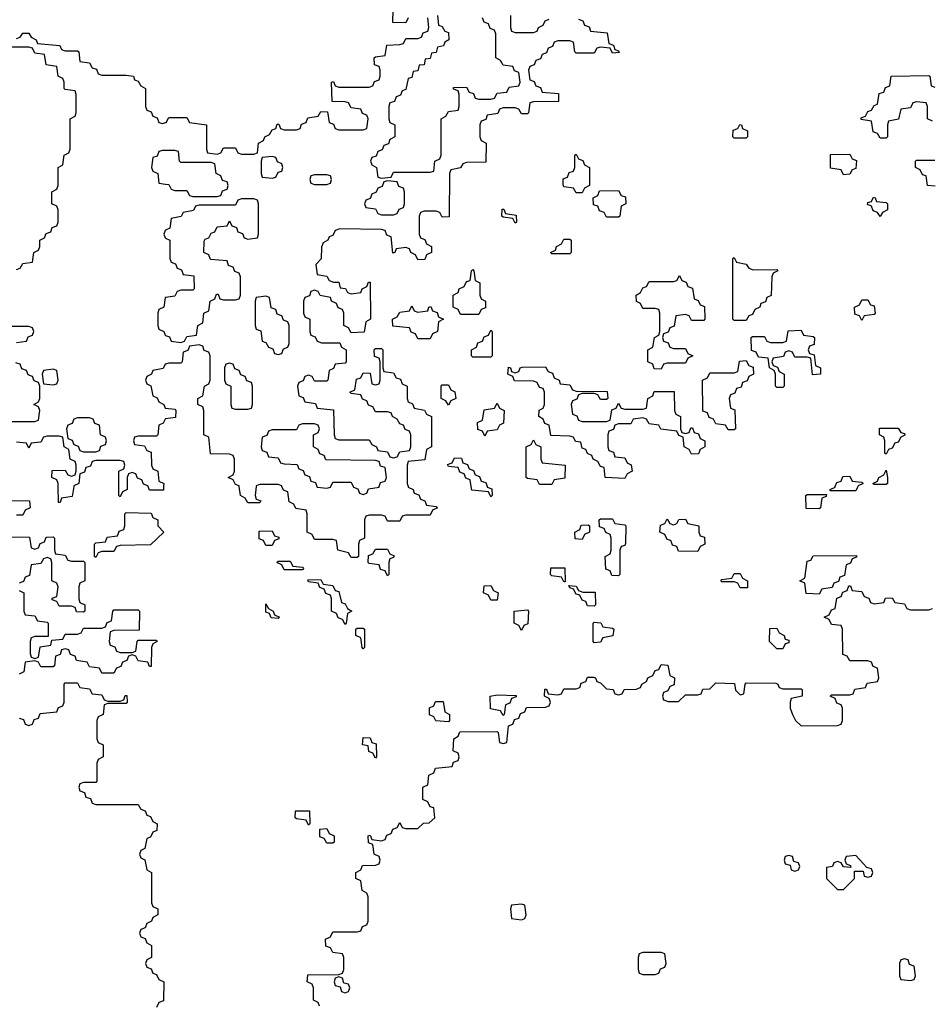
# Model space of a CAD drawing. Header units: inches. Extents: x 2777885 to 2884230, y 684484 to 829189.
# Tile 121 of 239: x 2799520 to 2802522, y 788296 to 791536. Entities that reach past the tile are written whole.
import ezdxf

# ---------------------------------------------------------------- set-up
doc = ezdxf.new("R2010")
doc.units = ezdxf.units.IN
doc.header["$MEASUREMENT"] = 0
for name, color, linetype in [('C7798', 7, 'Continuous'), ('C7799', 7, 'Continuous'), ('C8708', 7, 'Continuous'), ('C8709', 7, 'Continuous')]:
    doc.layers.add(name, color=color, linetype=linetype)

msp = doc.modelspace()

# ---------------------------------------------------------------- linework, layer by layer
at = {"layer": 'C7798', "color": 6}
for points in [[(2799697.7, 790000), (2799692.7, 789967.3), (2799658, 789962), (2799652.7, 789947.3), (2799647.3, 789947.3), (2799646.2, 790000)], [(2799874, 790000), (2799874, 789990), (2799858, 789982), (2799850, 789966), (2799846, 789970), (2799846, 790000)], [(2799993.4, 790000), (2799992.7, 789987.3), (2799947.3, 789987.3), (2799942.7, 790000)], [(2799490, 789954), (2799552.7, 789952.7), (2799554, 789930), (2799538, 789922), (2799530, 789906), (2799510, 789906)], [(2799490, 789834), (2799552.7, 789832.7), (2799558, 789798), (2799570, 789794), (2799582, 789798), (2799587.3, 789812.7), (2799602, 789818), (2799607.3, 789832.7), (2799630, 789834), (2799634, 789830), (2799634, 789790), (2799638, 789778), (2799670, 789774), (2799678, 789758), (2799690, 789754), (2799730, 789754), (2799734, 789750), (2799734, 789690), (2799718, 789682), (2799714, 789670), (2799714, 789630), (2799718, 789618), (2799734, 789610), (2799734, 789590), (2799730, 789586), (2799707.3, 789587.3), (2799702, 789602), (2799690, 789606), (2799650, 789606), (2799642, 789622), (2799627.3, 789627.3), (2799627.3, 789632.7), (2799642, 789638), (2799646, 789670), (2799642, 789682), (2799626, 789690), (2799626, 789750), (2799622, 789762), (2799610, 789766), (2799598, 789762), (2799590, 789746), (2799558, 789742), (2799552.7, 789707.3), (2799538, 789702), (2799532.7, 789687.3), (2799518, 789682)], [(2799518, 789658), (2799534, 789650), (2799534, 789590), (2799538, 789578), (2799570, 789574), (2799578, 789558), (2799610, 789554), (2799614, 789550), (2799614, 789506), (2799570, 789506), (2799558, 789502), (2799554, 789490), (2799554, 789450), (2799558, 789438), (2799570, 789434), (2799582, 789438), (2799587.3, 789472.7), (2799622, 789478), (2799626, 789494), (2799662, 789498), (2799670, 789514), (2799710, 789514), (2799722, 789518), (2799730, 789534), (2799790, 789534), (2799802, 789538), (2799807.3, 789552.7), (2799822, 789558), (2799826, 789590), (2799830, 789594), (2799910, 789594), (2799914, 789590), (2799912.7, 789527.3), (2799830, 789526), (2799818, 789522), (2799814, 789490), (2799818, 789478), (2799832.7, 789472.7), (2799838, 789458), (2799850, 789454), (2799890, 789454), (2799902, 789458), (2799906, 789490), (2799910, 789494), (2799970, 789494), (2799972, 789490), (2799958, 789482), (2799954, 789470), (2799952.7, 789407.3), (2799947.3, 789407.3), (2799942, 789422), (2799910, 789426), (2799902, 789442), (2799890, 789446), (2799878, 789442), (2799872.7, 789427.3), (2799858, 789422), (2799852.7, 789407.3), (2799838, 789402), (2799830, 789386), (2799790, 789386), (2799782, 789402), (2799750, 789406), (2799742, 789422), (2799707.3, 789427.3), (2799702, 789442), (2799687.3, 789447.3), (2799682, 789462), (2799670, 789466), (2799658, 789462), (2799652.7, 789447.3), (2799638, 789442), (2799634, 789410), (2799630, 789406), (2799590, 789406), (2799582, 789422), (2799570, 789426), (2799538, 789422), (2799534, 789390), (2799518, 789382)], [(2799518, 789238), (2799532.7, 789232.7), (2799538, 789218), (2799550, 789214), (2799562, 789218), (2799567.3, 789232.7), (2799582, 789238), (2799587.3, 789252.7), (2799642, 789258), (2799647.3, 789272.7), (2799662, 789278), (2799666, 789290), (2799666, 789350), (2799670, 789354), (2799710, 789354), (2799718, 789338), (2799750, 789334), (2799758, 789318), (2799790, 789314), (2799798, 789298), (2799810, 789294), (2799850, 789294), (2799862, 789298), (2799867.3, 789312.7), (2799872.7, 789312.7), (2799874, 789290), (2799870, 789286), (2799810, 789286), (2799798, 789282), (2799794, 789250), (2799778, 789242), (2799774, 789230), (2799774, 789170), (2799778, 789158), (2799794, 789150), (2799794, 789110), (2799778, 789102), (2799774, 789090), (2799774, 789030), (2799770, 789026), (2799730, 789026), (2799718, 789022), (2799714, 789010), (2799718, 788998), (2799732.7, 788992.7), (2799738, 788978), (2799752.7, 788972.7), (2799758, 788958), (2799770, 788954), (2799910, 788954), (2799918, 788938), (2799932.7, 788932.7), (2799938, 788918), (2799950, 788914), (2799958, 788898), (2799972, 788890), (2799971.6, 788868.4), (2799958, 788862), (2799950, 788846), (2799938, 788842), (2799931.6, 788808.4), (2799918, 788802), (2799914, 788790), (2799918, 788778), (2799931.6, 788771.6), (2799938, 788738), (2799954, 788730), (2799954, 788630), (2799958, 788618), (2799974, 788610), (2799974, 788590), (2799958, 788582), (2799954, 788570), (2799938, 788562), (2799932.7, 788547.3), (2799918, 788542), (2799914, 788530), (2799918, 788518), (2799932.7, 788512.7), (2799938, 788498), (2799954, 788490), (2799954, 788450), (2799938, 788442), (2799934, 788430), (2799938, 788418), (2799952.7, 788412.7), (2799958, 788398), (2799970, 788394), (2799978, 788378), (2799994, 788370), (2799992.7, 788307.3), (2799978, 788302), (2799970, 788286)]]:
    msp.add_lwpolyline(points, dxfattribs=at)
msp.add_lwpolyline([(2799770, 789766), (2799766, 789770), (2799766, 789810), (2799770, 789814), (2799802, 789818), (2799807.3, 789832.7), (2799842, 789838), (2799847.3, 789852.7), (2799862, 789858), (2799866, 789870), (2799866, 789910), (2799870, 789914), (2799952.7, 789912.7), (2799958, 789898), (2799974, 789890), (2799974, 789870), (2799994, 789850), (2799950, 789808), (2799850, 789806), (2799838, 789802), (2799830, 789786), (2799790, 789786), (2799778, 789782)], close=True, dxfattribs=at)
at = {"layer": 'C7799', "color": 6}
for points in [[(2799510, 791474), (2799522, 791478), (2799530, 791492), (2799550, 791492), (2799558, 791478), (2799574, 791470), (2799578, 791458), (2799651.6, 791451.6), (2799658, 791438), (2799670, 791434), (2799710, 791434), (2799714, 791430), (2799718, 791398), (2799750, 791394), (2799758, 791378), (2799772.7, 791372.7), (2799778, 791358), (2799790, 791354), (2799870, 791354), (2799894, 791350), (2799898, 791338), (2799910, 791334), (2799918, 791318), (2799934, 791310), (2799934, 791250), (2799938, 791238), (2799952.7, 791232.7), (2799958, 791218), (2799972.7, 791212.7), (2799978, 791198), (2799990, 791194), (2800000, 791197.3)], [(2799510, 790714), (2799522, 790718), (2799530, 790734), (2799562, 790738), (2799566, 790770), (2799582, 790778), (2799586, 790790), (2799586, 790810), (2799602, 790818), (2799607.3, 790832.7), (2799622, 790838), (2799627.3, 790852.7), (2799642, 790858), (2799646, 790870), (2799646, 790910), (2799642, 790922), (2799626, 790930), (2799626, 790970), (2799642, 790978), (2799646, 790990), (2799646, 791050), (2799662, 791058), (2799666, 791090), (2799682, 791098), (2799686, 791110), (2799686, 791210), (2799702, 791218), (2799706, 791230), (2799706, 791290), (2799702, 791302), (2799670, 791306), (2799666, 791310), (2799666, 791330), (2799662, 791342), (2799646, 791350), (2799642, 791382), (2799607.3, 791387.3), (2799602, 791422), (2799570, 791426), (2799562, 791442), (2799550, 791446), (2799490, 791446)], [(2800000, 791106), (2799990, 791106), (2799978, 791102), (2799972.7, 791087.3), (2799958, 791082), (2799954, 791050), (2799958, 791038), (2799974, 791030), (2799978, 790998), (2800000, 790995.2)], [(2800000, 790843), (2799998, 790842), (2799994, 790830), (2799998, 790818), (2800000, 790817)], [(2800000, 790622.3), (2799998, 790622), (2799994, 790590), (2799978, 790582), (2799974, 790570), (2799974, 790530), (2799978, 790518), (2799994, 790510), (2799998, 790498), (2800000, 790497.3)], [(2799510, 790474), (2799542, 790478), (2799547.3, 790492.7), (2799562, 790498), (2799566, 790510), (2799562, 790522), (2799550, 790526), (2799490, 790526)], [(2799490, 790214), (2799570, 790214), (2799582, 790218), (2799586, 790250), (2799582, 790262), (2799566, 790270), (2799582, 790278), (2799586, 790290), (2799586, 790330), (2799582, 790342), (2799567.3, 790347.3), (2799562, 790362), (2799547.3, 790367.3), (2799542, 790382), (2799527.3, 790387.3), (2799522, 790402), (2799507.3, 790407.3)], [(2800000, 790402.7), (2799998, 790402), (2799991.6, 790388.4), (2799958, 790382), (2799954, 790370), (2799938, 790362), (2799934, 790350), (2799938, 790338), (2799951.6, 790331.6), (2799958, 790298), (2799972, 790292), (2799978, 790278), (2799994, 790270), (2799998, 790258), (2800000, 790257.7)], [(2800000, 790222.3), (2799998, 790222), (2799992, 790208), (2799978, 790202), (2799974, 790170), (2799970, 790166), (2799910, 790166), (2799898, 790162), (2799894, 790150), (2799898, 790138), (2799930, 790134), (2799938, 790118), (2799952.7, 790112.7), (2799954, 790070), (2799958, 790058), (2799974, 790050), (2799978, 790018), (2799994, 790010), (2799993.4, 790000)], [(2799646.2, 790000), (2799646, 790010), (2799642, 790022), (2799626, 790030), (2799627.3, 790052.7), (2799670, 790054), (2799678, 790038), (2799690, 790034), (2799702, 790038), (2799706, 790050), (2799706, 790070), (2799702, 790082), (2799686, 790090), (2799682, 790122), (2799666, 790130), (2799662, 790162), (2799650, 790166), (2799610, 790166), (2799598, 790162), (2799590, 790146), (2799558, 790142), (2799550, 790126), (2799542, 790142), (2799510, 790146)], [(2799846, 790000), (2799846, 790050), (2799862, 790058), (2799866, 790070), (2799862, 790082), (2799850, 790086), (2799770, 790086), (2799758, 790082), (2799752.7, 790067.3), (2799738, 790062), (2799732.7, 790047.3), (2799718, 790042), (2799714, 790010), (2799698, 790002), (2799697.7, 790000)], [(2799942.7, 790000), (2799942, 790002), (2799927.3, 790007.3), (2799922, 790022), (2799907.3, 790027.3), (2799902, 790042), (2799890, 790046), (2799878, 790042), (2799874, 790030), (2799874, 790000)]]:
    msp.add_lwpolyline(points, dxfattribs=at)
for points in [[(2799630, 790386), (2799598, 790382), (2799594, 790370), (2799598, 790338), (2799630, 790334), (2799642, 790338), (2799646, 790350), (2799642, 790382)], [(2799750, 790226), (2799710, 790226), (2799698, 790222), (2799692.7, 790207.3), (2799678, 790202), (2799674, 790190), (2799678, 790158), (2799692.7, 790152.7), (2799698, 790138), (2799712.7, 790132.7), (2799718, 790118), (2799730, 790114), (2799770, 790114), (2799782, 790118), (2799787.3, 790132.7), (2799802, 790138), (2799806, 790150), (2799802, 790162), (2799786, 790170), (2799782, 790202), (2799767.3, 790207.3), (2799762, 790222)]]:
    msp.add_lwpolyline(points, close=True, dxfattribs=at)
at = {"layer": 'C8708', "color": 6}
for points in [[(2800297.8, 790000), (2800294, 789970), (2800298, 789958), (2800312.7, 789952.7), (2800310, 789946), (2800270, 789946), (2800262, 789962), (2800246, 789970), (2800242.2, 790000)], [(2800797.3, 790000), (2800798, 789998), (2800814, 789990), (2800818, 789978), (2800832.7, 789972.7), (2800838, 789958), (2800852.7, 789952.7), (2800858, 789938), (2800890, 789934), (2800894, 789930), (2800878, 789922), (2800870, 789906), (2800790, 789906), (2800778, 789902), (2800770, 789886), (2800730, 789886), (2800722, 789902), (2800710, 789906), (2800670, 789906), (2800658, 789902), (2800654, 789890), (2800654, 789830), (2800638, 789822), (2800634, 789810), (2800634, 789770), (2800630, 789766), (2800610, 789766), (2800602, 789782), (2800566, 789790), (2800562, 789822), (2800550, 789826), (2800490, 789826), (2800482, 789842), (2800466, 789850), (2800466, 789910), (2800462, 789922), (2800428, 789928), (2800422, 789942), (2800406, 789950), (2800402, 789982), (2800387.3, 789987.3), (2800382.7, 790000)], [(2800497.3, 790000), (2800498, 789998), (2800530, 789994), (2800542, 789998), (2800543, 790000)], [(2800617, 790000), (2800618, 789998), (2800632.7, 789992.7), (2800638, 789978), (2800650, 789974), (2800662, 789978), (2800667.3, 789992.7), (2800702, 789998), (2800702.7, 790000)], [(2801057.3, 790000), (2801058, 789998), (2801072.7, 789992.7), (2801074, 789970), (2801070, 789966), (2801062, 789982), (2801007.3, 789987.3), (2801005.4, 790000)], [(2802277, 790000), (2802270, 789986), (2802186, 789986), (2802186, 789990), (2802202, 789998), (2802202.7, 790000)], [(2800506, 788290), (2800502, 788302), (2800486, 788310), (2800486, 788350), (2800482, 788362), (2800466, 788370), (2800467.3, 788392.7), (2800570, 788394), (2800582, 788398), (2800586, 788410), (2800586, 788450), (2800582, 788462), (2800550, 788466), (2800542, 788482), (2800527.3, 788487.3), (2800526, 788510), (2800542, 788518), (2800550, 788534), (2800630, 788534), (2800642, 788538), (2800648, 788552), (2800662, 788558), (2800666, 788570), (2800666, 788650), (2800662, 788662), (2800646, 788670), (2800642, 788702), (2800626, 788710), (2800626, 788730), (2800642, 788738), (2800647.3, 788752.7), (2800690, 788754), (2800702, 788758), (2800706, 788770), (2800702, 788782), (2800686, 788790), (2800682, 788822), (2800667.3, 788827.3), (2800666, 788850), (2800672.7, 788852.7), (2800678, 788838), (2800710, 788834), (2800722, 788838), (2800727.3, 788852.7), (2800742, 788858), (2800747.3, 788872.7), (2800762, 788878), (2800770, 788894), (2800778, 788878), (2800790, 788874), (2800830, 788874), (2800848.4, 788891.6), (2800867.3, 788892.7), (2800886, 788910), (2800882, 788942), (2800870, 788946), (2800862, 788962), (2800846, 788970), (2800846, 789010), (2800862, 789018), (2800866, 789050), (2800882, 789058), (2800887.3, 789072.7), (2800942, 789078), (2800947.3, 789092.7), (2800962, 789098), (2800966, 789110), (2800962, 789122), (2800946, 789130), (2800948, 789170), (2800962, 789178), (2800967.3, 789192.7), (2801090, 789194), (2801094, 789190), (2801098, 789158), (2801110, 789154), (2801122, 789158), (2801127.3, 789212.7), (2801142, 789218), (2801147.3, 789232.7), (2801162, 789238), (2801167.3, 789252.7), (2801182, 789258), (2801187.3, 789272.7), (2801250, 789274), (2801262, 789278), (2801266, 789290), (2801262, 789302), (2801246, 789310), (2801247.3, 789332.7), (2801252.7, 789332.7), (2801258, 789318), (2801290, 789314), (2801302, 789318), (2801310, 789334), (2801350, 789334), (2801362, 789338), (2801367.3, 789352.7), (2801382, 789358), (2801387.3, 789372.7), (2801407.3, 789372.7), (2801414, 789370), (2801418, 789358), (2801430, 789354), (2801450, 789334), (2801471.6, 789331.6), (2801478, 789318), (2801490, 789314), (2801502, 789318), (2801508.4, 789331.6), (2801547.3, 789332.7), (2801562, 789338), (2801566, 789350), (2801582, 789358), (2801586, 789370), (2801602, 789378), (2801610, 789394), (2801622, 789398), (2801630, 789414), (2801652, 789412), (2801658, 789378), (2801674, 789370), (2801672.7, 789347.3), (2801658, 789342), (2801652, 789328), (2801638, 789322), (2801634, 789310), (2801638, 789298), (2801652.7, 789292.7), (2801687.3, 789292.7), (2801710, 789314), (2801750, 789314), (2801762, 789318), (2801767.3, 789332.7), (2801790, 789334), (2801810, 789354), (2801871.6, 789351.6), (2801874, 789330), (2801890, 789314), (2801902, 789318), (2801906, 789350), (2801910, 789354), (2802007.3, 789352.7), (2802014, 789350), (2802018, 789338), (2802030, 789334), (2802090, 789334), (2802094, 789330), (2802094, 789310), (2802058, 789302), (2802054, 789290), (2802054, 789270), (2802062, 789250), (2802072, 789230), (2802090, 789212), (2802210, 789214), (2802222, 789218), (2802226, 789230), (2802226, 789270), (2802222, 789282), (2802207.3, 789287.3), (2802202, 789302), (2802186, 789310), (2802190, 789314), (2802250, 789314), (2802262, 789318), (2802267.3, 789332.7), (2802302, 789338), (2802307.3, 789352.7), (2802342, 789358), (2802346, 789370), (2802342, 789402), (2802327.3, 789407.3), (2802322, 789422), (2802310, 789426), (2802250, 789426), (2802242, 789442), (2802227.3, 789447.3), (2802226, 789530), (2802222, 789542), (2802190, 789546), (2802182, 789562), (2802166, 789570), (2802182, 789578), (2802190, 789594), (2802202, 789598), (2802207.3, 789632.7), (2802222, 789638), (2802227.3, 789652.7), (2802242, 789658), (2802247.3, 789672.7), (2802252.7, 789672.7), (2802258, 789658), (2802290, 789654), (2802298, 789638), (2802312.7, 789632.7), (2802318, 789618), (2802330, 789614), (2802362, 789618), (2802367.3, 789632.7), (2802390, 789634), (2802398, 789618), (2802430, 789614), (2802438, 789598), (2802450, 789594), (2802510, 789594), (2802522, 789598)]]:
    msp.add_lwpolyline(points, dxfattribs=at)
for points in [[(2802150, 789926), (2802107.3, 789927.3), (2802106, 789970), (2802110, 789974), (2802174, 789974), (2802172.7, 789967.3), (2802158, 789962), (2802154, 789930)], [(2801490, 789706), (2801467.3, 789707.3), (2801462, 789722), (2801448.4, 789728.4), (2801446, 789770), (2801462, 789778), (2801466, 789790), (2801466, 789830), (2801462, 789842), (2801448, 789848), (2801442, 789862), (2801427.3, 789867.3), (2801426, 789890), (2801430, 789894), (2801470, 789894), (2801478, 789878), (2801510, 789874), (2801514, 789870), (2801512.7, 789812.7), (2801510, 789806), (2801498, 789802), (2801494, 789790), (2801494, 789710)], [(2801670, 789874), (2801682, 789878), (2801688.4, 789891.6), (2801710, 789892), (2801718, 789878), (2801754, 789870), (2801754, 789850), (2801758, 789838), (2801772.7, 789832.7), (2801774, 789810), (2801758, 789802), (2801750, 789786), (2801687.3, 789787.3), (2801682, 789802), (2801667.3, 789807.3), (2801662, 789822), (2801650, 789826), (2801642, 789842), (2801626, 789850), (2801627.3, 789872.7), (2801642, 789878), (2801650, 789894), (2801658, 789878)], [(2800330, 789806), (2800322, 789822), (2800307.3, 789827.3), (2800307.3, 789852.7), (2800350, 789854), (2800358, 789838), (2800372.7, 789832.7), (2800372.7, 789827.3), (2800358, 789822), (2800350, 789806)], [(2801370, 789826), (2801347.3, 789827.3), (2801346, 789850), (2801362, 789858), (2801367.3, 789872.7), (2801390, 789874), (2801394, 789870), (2801394, 789850), (2801378, 789842)], [(2800730, 789706), (2800722, 789722), (2800707.3, 789727.3), (2800702, 789742), (2800670, 789746), (2800666, 789750), (2800667.3, 789772.7), (2800682, 789778), (2800690, 789794), (2800730, 789794), (2800738, 789778), (2800751.6, 789771.6), (2800750, 789766), (2800738, 789762), (2800734, 789750), (2800734, 789710)], [(2800390, 789726), (2800382, 789742), (2800366, 789750), (2800370, 789754), (2800410, 789754), (2800418, 789738), (2800450, 789734), (2800454, 789730), (2800450, 789726)], [(2802150, 789646), (2802107.3, 789647.3), (2802102, 789682), (2802086, 789690), (2802102, 789698), (2802110, 789754), (2802122, 789758), (2802130, 789772), (2802272.7, 789772.7), (2802272.7, 789767.3), (2802258, 789762), (2802252.7, 789747.3), (2802238, 789742), (2802232.7, 789707.3), (2802218, 789702), (2802212.7, 789687.3), (2802198, 789682), (2802192.7, 789667.3), (2802158, 789662)], [(2801310, 789686), (2801302, 789702), (2801270, 789706), (2801266, 789710), (2801267.3, 789732.7), (2801312.7, 789732.7), (2801314, 789686)], [(2800590, 789546), (2800582, 789562), (2800567.3, 789567.3), (2800562, 789582), (2800546, 789590), (2800546, 789630), (2800542, 789642), (2800527.3, 789647.3), (2800522, 789662), (2800507.3, 789667.3), (2800502, 789682), (2800470, 789686), (2800467.3, 789692.7), (2800510, 789694), (2800518, 789678), (2800550, 789674), (2800558, 789658), (2800570, 789654), (2800578, 789618), (2800590, 789614), (2800598, 789598), (2800612, 789590), (2800598, 789582), (2800594, 789550)], [(2801890, 789666), (2801882, 789682), (2801870, 789686), (2801830, 789686), (2801826, 789690), (2801830, 789694), (2801862, 789698), (2801870, 789714), (2801890, 789714), (2801898, 789698), (2801914, 789690), (2801914, 789666), (2801910, 789666)], [(2801070, 789626), (2801062, 789642), (2801046, 789650), (2801047.3, 789672.7), (2801070, 789674), (2801078, 789658), (2801094, 789650), (2801090, 789626)], [(2801372.7, 789652.7), (2801412.7, 789652.7), (2801414, 789610), (2801410, 789606), (2801387.3, 789607.3), (2801382, 789622), (2801370, 789626), (2801362, 789642), (2801350, 789646), (2801342, 789662), (2801330, 789666), (2801326, 789674), (2801350, 789672), (2801358, 789658)], [(2800370, 789566), (2800347.3, 789567.3), (2800342, 789582), (2800330, 789586), (2800330, 789614), (2800338, 789598), (2800354, 789590), (2800358, 789578), (2800374, 789570)], [(2801170, 789526), (2801162, 789542), (2801146, 789550), (2801146, 789590), (2801190, 789594), (2801194, 789590), (2801191.6, 789548.4), (2801178, 789542)], [(2800650, 789466), (2800646, 789470), (2800642, 789502), (2800626, 789510), (2800626, 789530), (2800630, 789534), (2800650, 789534), (2800654, 789530), (2800654, 789470)], [(2801410, 789486), (2801406, 789490), (2801406, 789550), (2801410, 789554), (2801431.6, 789551.6), (2801438, 789538), (2801470, 789534), (2801474, 789530), (2801471.1, 789508.9), (2801438, 789502), (2801430, 789488)], [(2802010, 789466), (2801986, 789490), (2801987.3, 789532.7), (2802010, 789534), (2802018, 789518), (2802034, 789510), (2802038, 789498), (2802050, 789494), (2802050, 789486), (2802038, 789482), (2802030, 789466)], [(2801110, 789246), (2801102, 789262), (2801068.4, 789268.4), (2801068, 789310), (2801090, 789314), (2801152.7, 789312.7), (2801152.7, 789307.3), (2801138, 789302), (2801132.7, 789287.3), (2801118, 789282), (2801114, 789250)], [(2800930, 789226), (2800888.9, 789228.9), (2800882, 789242), (2800868.4, 789248.4), (2800868.4, 789271.6), (2800882, 789278), (2800887.3, 789292.7), (2800912.7, 789292.7), (2800918, 789258), (2800934, 789250), (2800934, 789230)], [(2800690, 789106), (2800682, 789122), (2800668.4, 789128.4), (2800666, 789146), (2800648, 789150), (2800650, 789174), (2800672.7, 789172.7), (2800678, 789158), (2800692.7, 789152.7), (2800694, 789110)], [(2800470, 788886), (2800462, 788902), (2800430, 788906), (2800426, 788910), (2800427.3, 788932.7), (2800472.7, 788932.7), (2800474, 788890)], [(2800530, 788826), (2800522, 788842), (2800507.3, 788847.3), (2800507.3, 788872.7), (2800530, 788874), (2800538, 788858), (2800554, 788850), (2800554, 788830), (2800550, 788826)], [(2802050, 788786), (2802038, 788782), (2802034, 788770), (2802038, 788758), (2802054, 788754), (2802058, 788738), (2802070, 788734), (2802082, 788738), (2802086, 788750), (2802082, 788762), (2802066, 788766), (2802062, 788782)], [(2802270, 788786), (2802238, 788782), (2802234, 788770), (2802238, 788758), (2802252.7, 788752.7), (2802254, 788746), (2802230, 788748), (2802222, 788762), (2802210, 788766), (2802198, 788762), (2802194, 788750), (2802174, 788746), (2802174, 788710), (2802210, 788674), (2802230, 788674), (2802266, 788710), (2802266, 788734), (2802294, 788734), (2802298, 788718), (2802310, 788714), (2802322, 788718), (2802326, 788730), (2802322, 788742), (2802306, 788746)], [(2801170, 788626), (2801138, 788622), (2801134, 788610), (2801138, 788578), (2801170, 788574), (2801182, 788578), (2801186, 788590), (2801182, 788622)], [(2801630, 788466), (2801570, 788466), (2801558, 788462), (2801554, 788450), (2801554, 788410), (2801558, 788398), (2801570, 788394), (2801610, 788394), (2801622, 788398), (2801627.3, 788412.7), (2801642, 788418), (2801646, 788430), (2801642, 788462)], [(2802430, 788446), (2802418, 788442), (2802414, 788430), (2802414, 788390), (2802418, 788378), (2802450, 788374), (2802462, 788378), (2802466, 788390), (2802462, 788422), (2802447.3, 788427.3), (2802442, 788442)], [(2800570, 788386), (2800558, 788382), (2800554, 788370), (2800558, 788358), (2800574, 788354), (2800578, 788338), (2800590, 788334), (2800602, 788338), (2800606, 788350), (2800602, 788362), (2800586, 788366), (2800582, 788382)]]:
    msp.add_lwpolyline(points, close=True, dxfattribs=at)
at = {"layer": 'C8709', "color": 6}
for points in [[(2800798, 791542), (2800790, 791526), (2800747.3, 791527.3), (2800748, 791570)], [(2800000, 791197.3), (2800002, 791198), (2800010, 791214), (2800070, 791214), (2800078, 791198), (2800134, 791190), (2800134, 791110), (2800138, 791098), (2800170, 791094), (2800182, 791098), (2800190, 791114), (2800230, 791114), (2800238, 791098), (2800250, 791094), (2800290, 791094), (2800302, 791098), (2800306, 791130), (2800322, 791138), (2800326, 791150), (2800342, 791158), (2800350, 791174), (2800362, 791178), (2800367.3, 791192.7), (2800372.7, 791192.7), (2800378, 791178), (2800390, 791174), (2800430, 791174), (2800442, 791178), (2800447.3, 791192.7), (2800462, 791198), (2800467.3, 791212.7), (2800502, 791218), (2800510, 791234), (2800532.7, 791232.7), (2800538, 791198), (2800552.7, 791192.7), (2800558, 791178), (2800570, 791174), (2800650, 791174), (2800662, 791178), (2800666, 791210), (2800662, 791222), (2800647.3, 791227.3), (2800642, 791242), (2800610, 791246), (2800602, 791262), (2800590, 791266), (2800547.3, 791267.3), (2800546, 791330), (2800552.7, 791332.7), (2800558, 791318), (2800570, 791314), (2800670, 791314), (2800682, 791318), (2800687.3, 791332.7), (2800702, 791338), (2800706, 791350), (2800706, 791370), (2800702, 791382), (2800687.3, 791387.3), (2800686, 791410), (2800690, 791414), (2800722, 791418), (2800727.3, 791452.7), (2800770, 791454), (2800782, 791458), (2800790, 791474), (2800830, 791474), (2800842, 791478), (2800847.3, 791492.7), (2800862, 791498), (2800866, 791510), (2800862, 791542)], [(2801358, 791538), (2801372, 791532), (2801378, 791518), (2801392.7, 791512.7), (2801398, 791498), (2801452.7, 791492.7), (2801458, 791458), (2801472.7, 791452.7), (2801478, 791438), (2801490, 791434), (2801491.6, 791428.4), (2801470, 791426), (2801462, 791442), (2801430, 791446), (2801418, 791442), (2801410, 791426), (2801350, 791426), (2801346, 791430), (2801342, 791462), (2801330, 791466), (2801290, 791466), (2801278, 791462), (2801272.7, 791447.3), (2801258, 791442), (2801252.7, 791427.3), (2801238, 791422), (2801232.7, 791407.3), (2801218, 791402), (2801212.7, 791387.3), (2801198, 791382), (2801194, 791370), (2801198, 791338), (2801212.7, 791332.7), (2801218, 791318), (2801232.7, 791312.7), (2801238, 791298), (2801292.7, 791292.7), (2801292.7, 791267.3), (2801210, 791266), (2801198, 791262), (2801194, 791230), (2801190, 791226), (2801170, 791226), (2801162, 791242), (2801150, 791246), (2801110, 791246), (2801098, 791242), (2801092.7, 791227.3), (2801058, 791222), (2801052.7, 791207.3), (2801038, 791202), (2801034, 791190), (2801034, 791150), (2801038, 791138), (2801054, 791130), (2801052.7, 791067.3), (2800990, 791066), (2800978, 791062), (2800970, 791048), (2800938, 791042), (2800934, 791030), (2800932.7, 790887.3), (2800910, 790886), (2800902, 790902), (2800890, 790906), (2800850, 790906), (2800838, 790902), (2800834, 790890), (2800834, 790830), (2800838, 790818), (2800852.7, 790812.7), (2800858, 790798), (2800874, 790790), (2800874, 790770), (2800858, 790762), (2800852.7, 790747.3), (2800830, 790746), (2800822, 790762), (2800806, 790770), (2800802, 790782), (2800790, 790786), (2800758, 790782), (2800754, 790770), (2800747.3, 790767.3), (2800742, 790822), (2800727.3, 790827.3), (2800722, 790842), (2800710, 790846), (2800572.7, 790847.3), (2800558, 790842), (2800550, 790826), (2800538, 790822), (2800534, 790810), (2800518, 790802), (2800512.7, 790787.3), (2800511.1, 790748.9), (2800494, 790730), (2800498, 790698), (2800530, 790692), (2800538, 790678), (2800552.7, 790672.7), (2800570, 790672), (2800574, 790654), (2800591.6, 790651.6), (2800598, 790638), (2800610, 790634), (2800642, 790638), (2800646, 790650), (2800662, 790658), (2800667.3, 790672.7), (2800672.7, 790672.7), (2800674, 790550), (2800658, 790542), (2800652.7, 790507.3), (2800610, 790506), (2800602, 790522), (2800586, 790530), (2800586, 790570), (2800582, 790582), (2800568, 790588), (2800562, 790602), (2800546, 790610), (2800542, 790622), (2800508, 790628), (2800502, 790642), (2800490, 790646), (2800478, 790642), (2800472.7, 790627.3), (2800458, 790622), (2800454, 790610), (2800454, 790570), (2800458, 790558), (2800474, 790550), (2800474, 790510), (2800478, 790498), (2800492, 790492), (2800498, 790478), (2800512.7, 790472.7), (2800572.7, 790472.7), (2800578, 790458), (2800594, 790450), (2800594, 790410), (2800590, 790406), (2800558, 790402), (2800552, 790388), (2800538, 790382), (2800534, 790350), (2800530, 790346), (2800490, 790346), (2800482, 790362), (2800470, 790366), (2800458, 790362), (2800452.7, 790347.3), (2800438, 790342), (2800434, 790330), (2800438, 790298), (2800452.7, 790292.7), (2800458, 790278), (2800492.7, 790272.7), (2800498, 790258), (2800552.7, 790252.7), (2800554, 790170), (2800558, 790158), (2800570, 790154), (2800670, 790154), (2800678, 790138), (2800694, 790130), (2800698, 790118), (2800730, 790114), (2800738, 790098), (2800750, 790094), (2800762, 790098), (2800770, 790114), (2800802, 790118), (2800806, 790130), (2800806, 790170), (2800802, 790182), (2800788, 790188), (2800782, 790202), (2800770, 790206), (2800762, 790222), (2800746, 790230), (2800742, 790242), (2800730, 790246), (2800690, 790246), (2800682, 790262), (2800667.3, 790267.3), (2800662, 790282), (2800647.3, 790287.3), (2800642, 790302), (2800610, 790306), (2800606, 790310), (2800622, 790318), (2800627.3, 790352.7), (2800642, 790358), (2800650, 790374), (2800672.7, 790372.7), (2800678, 790338), (2800690, 790334), (2800702, 790338), (2800706, 790350), (2800706, 790410), (2800702, 790422), (2800687.3, 790427.3), (2800686, 790450), (2800690, 790454), (2800710, 790454), (2800714, 790450), (2800714, 790390), (2800718, 790378), (2800750, 790374), (2800758, 790358), (2800772.7, 790352.7), (2800778, 790338), (2800794, 790330), (2800794, 790290), (2800798, 790278), (2800812, 790272), (2800818, 790258), (2800851.6, 790251.6), (2800858, 790238), (2800874, 790230), (2800874, 790130), (2800858, 790122), (2800852.7, 790087.3), (2800798, 790082), (2800794, 790070), (2800794, 790010), (2800797.3, 790000)], [(2800894, 791550), (2800898, 791518), (2800910, 791514), (2800918, 791498), (2800930, 791494), (2800932, 791470), (2800918, 791462), (2800914, 791450), (2800894, 791446), (2800890, 791428), (2800874, 791426), (2800870, 791408), (2800854, 791406), (2800850, 791388), (2800834, 791386), (2800830, 791368), (2800814, 791366), (2800810, 791346), (2800798, 791342), (2800790, 791306), (2800778, 791302), (2800772, 791288), (2800758, 791282), (2800752.7, 791267.3), (2800738, 791262), (2800734, 791250), (2800734, 791210), (2800738, 791198), (2800754, 791190), (2800754, 791150), (2800738, 791142), (2800732.7, 791127.3), (2800718, 791122), (2800712.7, 791107.3), (2800698, 791102), (2800692.7, 791087.3), (2800678, 791082), (2800674, 791070), (2800678, 791058), (2800694, 791050), (2800698, 791018), (2800710, 791014), (2800742, 791018), (2800750, 791034), (2800870, 791034), (2800882, 791038), (2800886, 791070), (2800902, 791078), (2800906, 791090), (2800906, 791210), (2800922, 791218), (2800930, 791234), (2800962, 791238), (2800966, 791250), (2800966, 791290), (2800962, 791302), (2800947.3, 791307.3), (2800947.3, 791312.7), (2800990, 791314), (2800998, 791298), (2801012.7, 791292.7), (2801018, 791278), (2801030, 791274), (2801070, 791274), (2801082, 791278), (2801090, 791294), (2801122, 791298), (2801130, 791314), (2801162, 791318), (2801166, 791330), (2801162, 791362), (2801147.3, 791367.3), (2801142, 791382), (2801110, 791386), (2801102, 791402), (2801086, 791410), (2801086, 791490), (2801082, 791502), (2801067.3, 791507.3), (2801062, 791522), (2801048, 791528), (2801042, 791542)], [(2801134, 791550), (2801134, 791510), (2801138, 791498), (2801150, 791494), (2801210, 791494), (2801222, 791498), (2801226, 791510), (2801242, 791518), (2801248, 791532), (2801262, 791538)], [(2802522, 791202), (2802506, 791210), (2802506, 791250), (2802502, 791262), (2802470, 791266), (2802458, 791262), (2802450, 791246), (2802418, 791242), (2802411.1, 791208.9), (2802378, 791202), (2802374, 791190), (2802374, 791150), (2802370, 791146), (2802350, 791146), (2802342, 791162), (2802327.3, 791167.3), (2802322, 791202), (2802287.3, 791207.3), (2802287.3, 791212.7), (2802302, 791218), (2802310, 791234), (2802322, 791238), (2802330, 791254), (2802342, 791258), (2802347.3, 791292.7), (2802362, 791298), (2802367.3, 791312.7), (2802382, 791318), (2802386, 791350), (2802510, 791352), (2802514, 791350), (2802518, 791318), (2802530, 791314)], [(2800000, 790995.2), (2800010, 790994), (2800018, 790978), (2800030, 790974), (2800070, 790974), (2800078, 790958), (2800090, 790954), (2800170, 790954), (2800182, 790958), (2800187.3, 790972.7), (2800202, 790978), (2800206, 790990), (2800202, 791002), (2800187.3, 791007.3), (2800182, 791022), (2800166, 791030), (2800162, 791062), (2800150, 791066), (2800050, 791066), (2800046, 791070), (2800042, 791102), (2800030, 791106), (2800000, 791106)], [(2802531.6, 790988.4), (2802506, 790990), (2802502, 791022), (2802490, 791026), (2802482, 791042), (2802466, 791050), (2802466, 791070), (2802470, 791074), (2802530, 791074)], [(2800000, 790497.3), (2800012.7, 790492.7), (2800018, 790478), (2800050, 790474), (2800062, 790478), (2800070, 790494), (2800102, 790498), (2800106, 790530), (2800122, 790538), (2800126, 790570), (2800142, 790578), (2800146, 790610), (2800162, 790618), (2800167.3, 790632.7), (2800172.7, 790632.7), (2800178, 790618), (2800190, 790614), (2800230, 790614), (2800242, 790618), (2800246, 790630), (2800246, 790690), (2800242, 790702), (2800227.3, 790707.3), (2800222, 790722), (2800207.3, 790727.3), (2800202, 790742), (2800147.3, 790747.3), (2800142, 790762), (2800126, 790770), (2800127.3, 790807.3), (2800130, 790814), (2800142, 790818), (2800150, 790834), (2800162, 790838), (2800170, 790854), (2800202, 790858), (2800210, 790874), (2800218, 790858), (2800232.7, 790852.7), (2800238, 790838), (2800252.7, 790832.7), (2800258, 790818), (2800270, 790814), (2800302, 790818), (2800306, 790830), (2800306, 790930), (2800302, 790942), (2800290, 790946), (2800250, 790946), (2800238, 790942), (2800230, 790926), (2800110, 790926), (2800098, 790922), (2800091.6, 790908.4), (2800058, 790902), (2800051.6, 790888.4), (2800018, 790882), (2800014, 790850), (2800000, 790843)], [(2800000, 790817), (2800014, 790810), (2800014, 790750), (2800018, 790738), (2800032.7, 790732.7), (2800038, 790718), (2800052.7, 790712.7), (2800058, 790698), (2800092.7, 790692.7), (2800094, 790650), (2800090, 790646), (2800050, 790646), (2800038, 790642), (2800030, 790626), (2800000, 790622.3)], [(2800242.2, 790000), (2800242, 790002), (2800230, 790006), (2800222, 790022), (2800206, 790030), (2800222, 790038), (2800226, 790050), (2800226, 790090), (2800222, 790102), (2800210, 790106), (2800147.3, 790107.3), (2800142, 790162), (2800126, 790170), (2800126, 790250), (2800122, 790262), (2800106, 790270), (2800106, 790290), (2800122, 790298), (2800128, 790330), (2800142, 790338), (2800146, 790350), (2800146, 790430), (2800142, 790442), (2800127.3, 790447.3), (2800122, 790462), (2800110, 790466), (2800078, 790462), (2800072.7, 790447.3), (2800058, 790442), (2800054, 790410), (2800050, 790406), (2800010, 790406), (2800000, 790402.7)], [(2800000, 790257.7), (2800030, 790254), (2800034, 790250), (2800032.7, 790227.3), (2800000, 790222.3)], [(2800702.7, 790000), (2800707.3, 790012.7), (2800722, 790018), (2800726, 790030), (2800722, 790062), (2800707.3, 790067.3), (2800702, 790082), (2800690, 790086), (2800527.3, 790087.3), (2800522, 790102), (2800507.3, 790107.3), (2800502, 790122), (2800486, 790130), (2800486, 790170), (2800502, 790178), (2800506, 790190), (2800502, 790202), (2800490, 790206), (2800450, 790206), (2800438, 790202), (2800430, 790186), (2800350, 790186), (2800338, 790182), (2800332.7, 790167.3), (2800318, 790162), (2800314, 790130), (2800318, 790118), (2800332.7, 790112.7), (2800338, 790098), (2800370, 790094), (2800378, 790078), (2800390, 790074), (2800432.7, 790072.7), (2800438, 790058), (2800452.7, 790052.7), (2800458, 790038), (2800472.7, 790032.7), (2800478, 790018), (2800492.7, 790012.7), (2800497.3, 790000)], [(2801005.4, 790000), (2801002, 790022), (2800987.3, 790027.3), (2800982, 790042), (2800967.3, 790047.3), (2800962, 790062), (2800930, 790066), (2800927.3, 790072.7), (2800942, 790078), (2800950, 790094), (2800972.7, 790092.7), (2800978, 790078), (2800992.7, 790072.7), (2800998, 790058), (2801012.7, 790052.7), (2801018, 790038), (2801032.7, 790032.7), (2801038, 790018), (2801052.7, 790012.7), (2801057.3, 790000)], [(2800543, 790000), (2800550, 790014), (2800610, 790014), (2800617, 790000)], [(2802202.7, 790000), (2802207.3, 790012.7), (2802222, 790018), (2802227.3, 790032.7), (2802250, 790034), (2802258, 790018), (2802290, 790014), (2802294, 790010), (2802278, 790002), (2802277, 790000)], [(2800382.7, 790000), (2800382, 790002), (2800370, 790006), (2800310, 790006), (2800298, 790002), (2800297.8, 790000)]]:
    msp.add_lwpolyline(points, dxfattribs=at)
for points in [[(2801870, 791146), (2801866, 791150), (2801867.3, 791172.7), (2801882, 791178), (2801888.4, 791191.6), (2801894, 791190), (2801898, 791178), (2801914, 791170), (2801914, 791150), (2801910, 791146)], [(2800350, 791086), (2800318, 791082), (2800314, 791070), (2800314, 791030), (2800318, 791018), (2800350, 791014), (2800362, 791018), (2800370, 791034), (2800382, 791038), (2800386, 791050), (2800382, 791062), (2800368, 791068), (2800362, 791082)], [(2801350, 790966), (2801342, 790982), (2801310, 790986), (2801307.3, 790992.7), (2801307.3, 791012.7), (2801322, 791018), (2801327.3, 791032.7), (2801342, 791038), (2801346, 791050), (2801346, 791090), (2801350, 791094), (2801358, 791078), (2801372.7, 791072.7), (2801378, 791058), (2801394, 791050), (2801394, 790990), (2801378, 790982), (2801370, 790966)], [(2802230, 791026), (2802222, 791042), (2802187.3, 791047.3), (2802187.3, 791092.7), (2802250, 791094), (2802258, 791078), (2802272.7, 791072.7), (2802270, 791046), (2802258, 791042), (2802250, 791028)], [(2800530, 791026), (2800490, 791026), (2800478, 791022), (2800474, 791010), (2800478, 790998), (2800490, 790994), (2800530, 790994), (2800542, 790998), (2800546, 791010), (2800542, 791022)], [(2800730, 791006), (2800718, 791002), (2800712.7, 790987.3), (2800698, 790982), (2800692, 790968), (2800678, 790962), (2800672.7, 790947.3), (2800658, 790942), (2800654, 790930), (2800658, 790918), (2800690, 790914), (2800698, 790898), (2800710, 790894), (2800750, 790894), (2800762, 790898), (2800768, 790912), (2800782, 790918), (2800786, 790930), (2800786, 790970), (2800782, 790982), (2800767.3, 790987.3), (2800762, 791002)], [(2801450, 790886), (2801442, 790902), (2801427.3, 790907.3), (2801422, 790922), (2801407.3, 790927.3), (2801406, 790950), (2801422, 790958), (2801427.3, 790972.7), (2801490, 790974), (2801498, 790958), (2801512.7, 790952.7), (2801514, 790930), (2801498, 790922), (2801494, 790890), (2801490, 790886)], [(2802350, 790888), (2802342, 790902), (2802327.3, 790907.3), (2802322, 790922), (2802308.4, 790928.4), (2802310, 790934), (2802322, 790938), (2802328.4, 790951.6), (2802334, 790950), (2802338, 790938), (2802370, 790934), (2802374, 790930), (2802374, 790910), (2802358, 790902)], [(2801150, 790866), (2801142, 790882), (2801110, 790886), (2801106, 790890), (2801107.3, 790912.7), (2801112.7, 790912.7), (2801118, 790898), (2801152.7, 790892.7), (2801154, 790870)], [(2801270, 790766), (2801266, 790770), (2801282, 790778), (2801286, 790790), (2801302, 790798), (2801310, 790814), (2801330, 790814), (2801334, 790810), (2801334, 790770), (2801330, 790766)], [(2801932.7, 790712.7), (2802010, 790714), (2802014, 790710), (2801998, 790702), (2801994, 790690), (2801992, 790628), (2801978, 790622), (2801972.7, 790607.3), (2801958, 790602), (2801954, 790590), (2801938, 790582), (2801930, 790566), (2801918, 790562), (2801910, 790546), (2801870, 790546), (2801866, 790550), (2801866, 790750), (2801870, 790754), (2801878, 790738), (2801910, 790732), (2801918, 790718)], [(2800970, 790566), (2800962, 790582), (2800946, 790590), (2800946, 790630), (2800962, 790638), (2800966, 790650), (2800982, 790658), (2800990, 790674), (2801002, 790678), (2801006, 790710), (2801010, 790714), (2801014, 790710), (2801018, 790678), (2801034, 790670), (2801034, 790630), (2801038, 790618), (2801052, 790610), (2801052, 790588), (2801038, 790582), (2801030, 790566)], [(2801730, 790546), (2801722, 790562), (2801710, 790566), (2801678, 790562), (2801672.7, 790527.3), (2801658, 790522), (2801652.7, 790507.3), (2801638, 790502), (2801634, 790490), (2801638, 790478), (2801652.7, 790472.7), (2801658, 790458), (2801670, 790454), (2801710, 790454), (2801718, 790438), (2801734, 790430), (2801718, 790422), (2801710, 790406), (2801650, 790406), (2801638, 790402), (2801630, 790386), (2801607.3, 790387.3), (2801602, 790402), (2801586, 790410), (2801586, 790450), (2801602, 790458), (2801608, 790490), (2801622, 790498), (2801626, 790510), (2801626, 790570), (2801622, 790582), (2801610, 790586), (2801570, 790586), (2801562, 790602), (2801548.4, 790608.4), (2801548, 790630), (2801562, 790638), (2801570, 790654), (2801582, 790658), (2801590, 790674), (2801670, 790674), (2801682, 790678), (2801690, 790694), (2801698, 790678), (2801712.7, 790672.7), (2801718, 790658), (2801732.7, 790652.7), (2801738, 790618), (2801752, 790612), (2801758, 790598), (2801772.7, 790592.7), (2801774, 790550), (2801770, 790546)], [(2800330, 790626), (2800298, 790622), (2800294, 790610), (2800294, 790530), (2800298, 790518), (2800312.7, 790512.7), (2800318, 790478), (2800330, 790474), (2800338, 790458), (2800352.7, 790452.7), (2800358, 790438), (2800370, 790434), (2800382, 790438), (2800387.3, 790452.7), (2800402, 790458), (2800406, 790470), (2800406, 790530), (2800402, 790542), (2800387.3, 790547.3), (2800382, 790562), (2800367.3, 790567.3), (2800362, 790582), (2800347.3, 790587.3), (2800342, 790622)], [(2800830, 790574), (2800862, 790578), (2800866, 790590), (2800872.7, 790592.7), (2800878, 790578), (2800892.7, 790572.7), (2800898, 790558), (2800914, 790550), (2800898, 790542), (2800894, 790510), (2800878, 790502), (2800870, 790486), (2800830, 790486), (2800822, 790502), (2800807.3, 790507.3), (2800802, 790522), (2800747.3, 790527.3), (2800746, 790550), (2800762, 790558), (2800770, 790574), (2800802, 790578), (2800810, 790594), (2800818, 790578)], [(2802290, 790546), (2802282, 790562), (2802267.3, 790567.3), (2802266, 790590), (2802282, 790598), (2802290, 790614), (2802310, 790614), (2802318, 790598), (2802330, 790594), (2802334, 790570), (2802330, 790566), (2802298, 790562)], [(2801010, 790426), (2801006, 790430), (2801006, 790450), (2801022, 790458), (2801027.3, 790472.7), (2801042, 790478), (2801047.3, 790492.7), (2801062, 790498), (2801070, 790514), (2801074, 790510), (2801074, 790430), (2801070, 790426)], [(2802127.3, 790367.3), (2802122, 790422), (2802110, 790426), (2802070, 790426), (2802062, 790442), (2802050, 790446), (2802038, 790442), (2802032.7, 790427.3), (2801998, 790422), (2801994, 790410), (2801998, 790398), (2802012.7, 790392.7), (2802018, 790378), (2802034, 790370), (2802034, 790330), (2802030, 790326), (2802010, 790326), (2802006, 790330), (2802006, 790370), (2802002, 790382), (2801986, 790390), (2801982, 790422), (2801950, 790426), (2801942, 790442), (2801927.3, 790447.3), (2801926, 790490), (2801930, 790494), (2801970, 790494), (2801978, 790478), (2801990, 790474), (2802030, 790474), (2802042, 790478), (2802047.3, 790512.7), (2802090, 790514), (2802098, 790498), (2802130, 790494), (2802134, 790490), (2802132.7, 790467.3), (2802118, 790462), (2802114, 790450), (2802118, 790438), (2802132.7, 790432.7), (2802138, 790398), (2802154, 790390), (2802154, 790370)], [(2800210, 790406), (2800198, 790402), (2800194, 790390), (2800194, 790350), (2800198, 790338), (2800214, 790330), (2800214, 790270), (2800218, 790258), (2800230, 790254), (2800270, 790254), (2800282, 790258), (2800286, 790270), (2800286, 790330), (2800282, 790342), (2800267.3, 790347.3), (2800262, 790362), (2800247.3, 790367.3), (2800242, 790382), (2800227.3, 790387.3), (2800222, 790402)], [(2801850, 790186), (2801842, 790202), (2801810, 790206), (2801802, 790222), (2801787.3, 790227.3), (2801782, 790242), (2801767.3, 790247.3), (2801766, 790350), (2801782, 790358), (2801790, 790374), (2801870, 790374), (2801882, 790378), (2801887.3, 790412.7), (2801910, 790414), (2801918, 790398), (2801932.7, 790392.7), (2801934, 790370), (2801918, 790362), (2801912.7, 790347.3), (2801898, 790342), (2801892.7, 790327.3), (2801878, 790322), (2801872.7, 790307.3), (2801858, 790302), (2801854, 790290), (2801858, 790258), (2801872, 790252), (2801874, 790190), (2801870, 790186)], [(2801430, 790286), (2801422, 790302), (2801410, 790306), (2801370, 790306), (2801358, 790302), (2801352.7, 790287.3), (2801338, 790282), (2801334, 790270), (2801338, 790238), (2801352.7, 790232.7), (2801358, 790218), (2801370, 790214), (2801450, 790214), (2801462, 790218), (2801467.3, 790252.7), (2801482, 790258), (2801490, 790274), (2801498, 790258), (2801510, 790254), (2801570, 790254), (2801582, 790258), (2801586, 790290), (2801602, 790298), (2801607.3, 790312.7), (2801672.7, 790312.7), (2801674, 790250), (2801678, 790238), (2801694, 790230), (2801694, 790190), (2801698, 790178), (2801710, 790174), (2801722, 790178), (2801727.3, 790192.7), (2801732.7, 790192.7), (2801738, 790178), (2801752.7, 790172.7), (2801758, 790158), (2801774, 790150), (2801774, 790130), (2801758, 790122), (2801752.7, 790107.3), (2801730, 790106), (2801722, 790122), (2801706, 790130), (2801702, 790162), (2801688, 790168), (2801682, 790182), (2801628.4, 790188.4), (2801622, 790202), (2801590, 790206), (2801582, 790222), (2801570, 790226), (2801538, 790222), (2801530, 790206), (2801490, 790206), (2801478, 790202), (2801472.7, 790187.3), (2801458, 790182), (2801454, 790170), (2801454, 790130), (2801458, 790118), (2801472.7, 790112.7), (2801478, 790098), (2801510, 790094), (2801518, 790078), (2801531.6, 790071.6), (2801534, 790050), (2801518, 790042), (2801510, 790026), (2801446, 790030), (2801442, 790062), (2801430, 790066), (2801422, 790082), (2801406, 790090), (2801402, 790102), (2801388, 790108), (2801382, 790122), (2801370, 790126), (2801366, 790146), (2801348.4, 790148.4), (2801342, 790162), (2801330, 790166), (2801267.3, 790167.3), (2801262, 790202), (2801247.3, 790207.3), (2801242, 790222), (2801228, 790230), (2801228.4, 790251.6), (2801242, 790258), (2801246, 790270), (2801246, 790310), (2801242, 790322), (2801230, 790326), (2801222, 790342), (2801210, 790346), (2801147.3, 790347.3), (2801142, 790362), (2801126, 790370), (2801127.3, 790392.7), (2801134, 790390), (2801138, 790378), (2801150, 790374), (2801162, 790378), (2801166, 790390), (2801172.7, 790392.7), (2801250, 790394), (2801258, 790378), (2801272.7, 790372.7), (2801278, 790358), (2801294, 790350), (2801298, 790338), (2801330, 790334), (2801338, 790318), (2801350, 790314), (2801452.7, 790312.7), (2801454, 790290), (2801450, 790286)], [(2800930, 790268), (2800922, 790282), (2800906, 790290), (2800906, 790330), (2800910, 790334), (2800930, 790334), (2800938, 790318), (2800951.6, 790311.6), (2800954, 790290), (2800938, 790282)], [(2801050, 790166), (2801042, 790182), (2801027.3, 790187.3), (2801026, 790210), (2801042, 790218), (2801048, 790252), (2801082, 790258), (2801090, 790274), (2801098, 790258), (2801114, 790250), (2801111.6, 790208.4), (2801098, 790202), (2801090, 790186), (2801058, 790182)], [(2802370, 790106), (2802366, 790110), (2802366, 790150), (2802362, 790162), (2802348, 790170), (2802348, 790192), (2802410, 790192), (2802418, 790178), (2802430, 790174), (2802431.6, 790168.4), (2802418, 790162), (2802410, 790146), (2802398, 790142), (2802390, 790126), (2802378, 790122)], [(2801230, 790006), (2801222, 790022), (2801190, 790026), (2801186, 790030), (2801186, 790130), (2801202, 790138), (2801210, 790154), (2801218, 790138), (2801234, 790130), (2801234, 790090), (2801238, 790078), (2801314, 790070), (2801312.7, 790027.3), (2801278, 790022), (2801270, 790006)], [(2802330, 790006), (2802326, 790010), (2802342, 790018), (2802346, 790030), (2802362, 790038), (2802370, 790054), (2802374, 790030), (2802374, 790010), (2802370, 790006)]]:
    msp.add_lwpolyline(points, close=True, dxfattribs=at)

doc.saveas('drawing.dxf')
